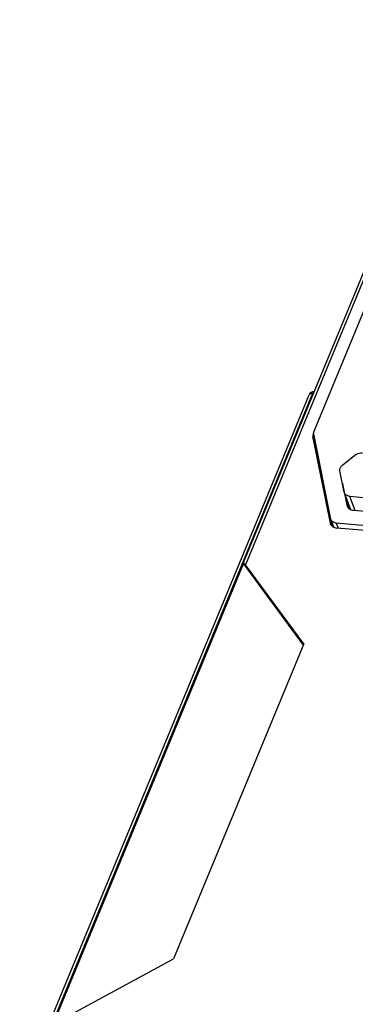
# Model space of a CAD drawing. Header units: millimetres. Extents: x -2787 to 4673, y -54 to 2046.
# Tile 81 of 124: x 1189 to 1222, y 450 to 546. Entities that reach past the tile are written whole.
import ezdxf

# ---------------------------------------------------------------- set-up
doc = ezdxf.new("R2010")
doc.units = ezdxf.units.MM
doc.header["$LTSCALE"] = 81.675
doc.layers.get('0').update_dxf_attribs({"linetype": 'CONTINUOUS'})

msp = doc.modelspace()

# ---------------------------------------------------------------- linework, layer by layer
at = {"color": 3}
for p, q in [((1210.607, 493.083), (1232.476, 545.978)), ((1232.818, 546.116), (1210.796, 492.849)), ((1217.491, 505.927), (1232.793, 542.939)), ((1188.754, 441.086), (1217.017, 509.447)), ((1217.36, 509.585), (1189.097, 441.224)), ((1217.36, 509.585), (1217.427, 509.579)), ((1217.386, 505.265), (1219.071, 496.932)), ((1217.624, 504.607), (1217.386, 505.265)), ((1217.426, 505.614), (1217.455, 505.685)), ((1217.426, 505.614), (1217.516, 505.364)), ((1219.144, 497.314), (1217.459, 505.648)), ((1219.231, 496.664), (1217.624, 504.607)), ((1220.299, 502.618), (1221.485, 503.559)), ((1220.449, 499.94), (1220.026, 502.033)), ((1220.272, 500.768), (1220.696, 498.675)), ((1220.294, 500.709), (1220.272, 500.768)), ((1220.466, 499.882), (1220.449, 499.94)), ((1221.047, 498.276), (1220.466, 499.881)), ((1220.856, 498.405), (1220.672, 499.311)), ((1220.971, 499.555), (1221.467, 498.183)), ((1220.971, 499.555), (1228.268, 498.913)), ((1220.696, 498.675), (1220.716, 498.603)), ((1220.791, 498.982), (1220.921, 498.342)), ((1221.347, 498.194), (1228.645, 497.552)), ((1219.071, 496.932), (1219.091, 496.861)), ((1219.071, 496.932), (1219.096, 496.863)), ((1219.16, 497.257), (1219.144, 497.314)), ((1219.399, 496.598), (1219.161, 497.256)), ((1219.665, 496.93), (1219.843, 496.44)), ((1250.084, 494.254), (1219.665, 496.93)), ((1250.142, 493.775), (1219.723, 496.451)), ((1191.978, 447.874), (1210.608, 492.936)), ((1210.6, 492.961), (1210.585, 493.047)), ((1210.608, 492.936), (1210.6, 492.961)), ((1210.608, 492.936), (1216.446, 485.015)), ((1216.491, 485.123), (1210.796, 492.849)), ((1216.491, 485.123), (1203.767, 454.348)), ((1192.307, 448.131), (1203.767, 454.348))]:
    msp.add_line(p, q, dxfattribs=at)
for centre, radius, start, end in [((1217.479, 509.256), 0.5, 86.48398, 157.53782), ((1220.785, 500.872), 0.523, 185.6215, 191.41379), ((1219.788, 496.739), 0.414, 199.84928, 211.37985), ((1219.742, 497.246), 0.788, 245.34223, 246.97375)]:
    msp.add_arc(centre, radius, start, end, dxfattribs=at)
msp.add_ellipse((1210.915, 492.519), major_axis=(-0.32, 0.528), ratio=0.134406, start_param=-0.981092, end_param=0.098625, dxfattribs=at)
for points in [[(1217.069, 509.517), (1217.047, 509.498), (1217.028, 509.474), (1217.017, 509.447)], [(1217.426, 505.614), (1217.395, 505.54), (1217.376, 505.459), (1217.375, 505.378)], [(1217.375, 505.378), (1217.375, 505.341), (1217.378, 505.302), (1217.386, 505.265)], [(1217.624, 504.607), (1217.61, 504.677), (1217.611, 504.752), (1217.624, 504.823)], [(1219.433, 496.521), (1219.525, 496.482), (1219.624, 496.46), (1219.723, 496.451)]]:
    msp.add_open_spline(points, degree=3, dxfattribs=at)
for points, knots in [([(1217.36, 509.585), (1217.331, 509.587), (1217.231, 509.59), (1217.124, 509.563), (1217.069, 509.517)], [0, 0, 0, 0, 0.289088, 1, 1, 1, 1]), ([(1217.496, 509.751), (1217.483, 509.748), (1217.418, 509.711), (1217.383, 509.64), (1217.36, 509.585)], [0, 0, 0, 0, 0.185165, 1, 1, 1, 1]), ([(1217.459, 505.648), (1217.454, 505.67), (1217.443, 505.764), (1217.463, 505.86), (1217.491, 505.927)], [0, 0, 0, 0, 0.240574, 1, 1, 1, 1]), ([(1221.485, 503.559), (1221.536, 503.6), (1221.758, 503.742), (1222.032, 503.804), (1222.228, 503.787)], [0, 0, 0, 0, 0.251382, 1, 1, 1, 1]), ([(1220.026, 502.033), (1220.021, 502.056), (1220.01, 502.15), (1220.031, 502.246), (1220.058, 502.312)], [0, 0, 0, 0, 0.240574, 1, 1, 1, 1]), ([(1220.058, 502.312), (1220.07, 502.341), (1220.129, 502.457), (1220.221, 502.556), (1220.299, 502.618)], [0, 0, 0, 0, 0.234773, 1, 1, 1, 1]), ([(1220.971, 499.555), (1220.858, 499.565), (1220.693, 499.611), (1220.532, 499.751), (1220.482, 499.837), (1220.466, 499.882)], [0, 0, 0, 0, 0.53527, 0.77363, 1, 1, 1, 1]), ([(1220.716, 498.603), (1220.736, 498.547), (1220.799, 498.438), (1221.001, 498.264), (1221.207, 498.206), (1221.347, 498.194)], [0, 0, 0, 0, 0.22637, 0.46473, 1, 1, 1, 1]), ([(1219.091, 496.861), (1219.104, 496.825), (1219.173, 496.684), (1219.305, 496.58), (1219.413, 496.53)], [0, 0, 0, 0, 0.24009, 1, 1, 1, 1]), ([(1219.317, 497.052), (1219.299, 497.065), (1219.232, 497.121), (1219.182, 497.197), (1219.16, 497.257)], [0, 0, 0, 0, 0.260437, 1, 1, 1, 1]), ([(1219.665, 496.93), (1219.632, 496.933), (1219.51, 496.95), (1219.39, 496.998), (1219.317, 497.052)], [0, 0, 0, 0, 0.267878, 1, 1, 1, 1])]:
    msp.add_open_spline(points, degree=3, knots=knots, dxfattribs=at)

doc.saveas('drawing.dxf')
